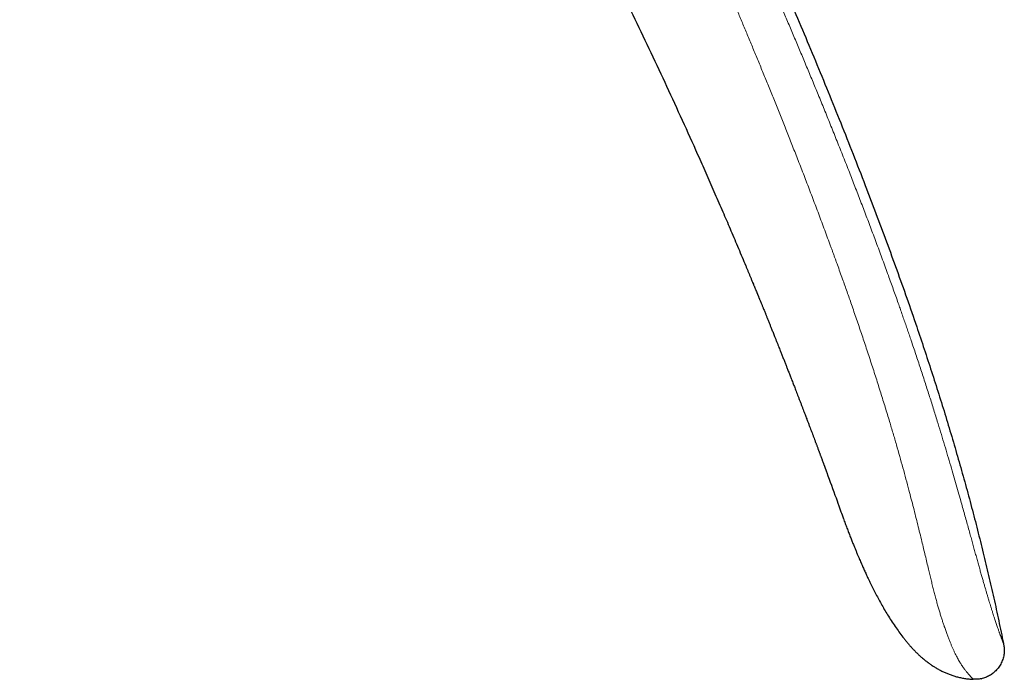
# Model space of a CAD drawing. Header units: millimetres. Extents: x 8 to 974, y 12 to 621.
# Tile 54 of 56: x 824 to 874, y 522 to 555. Entities that reach past the tile are written whole.
import ezdxf

# ---------------------------------------------------------------- set-up
doc = ezdxf.new("R2010")
doc.units = ezdxf.units.MM

msp = doc.modelspace()

# ---------------------------------------------------------------- linework, layer by layer
at = {"color": 7, "linetype": 'Continuous', "lineweight": 30}
for p, q in [((860.912, 541.987), (860.946, 541.905)), ((872.378, 522.109), (872.411, 522.115))]:
    msp.add_line(p, q, dxfattribs=at)
at = {"color": 7, "linetype": 'Continuous', "lineweight": 30, "flags": 128}
msp.add_lwpolyline([(864.616, 532.495), (864.632, 532.451), (864.692, 532.286), (864.751, 532.126), (864.807, 531.971), (864.862, 531.82), (864.926, 531.646), (864.986, 531.48), (865.042, 531.324), (865.096, 531.176), (865.145, 531.038), (865.192, 530.908), (865.235, 530.789), (865.274, 530.679), (865.31, 530.578), (865.343, 530.487), (865.372, 530.406), (865.397, 530.335), (865.419, 530.274), (865.437, 530.225), (865.45, 530.186), (865.458, 530.164), (865.464, 530.149), (865.466, 530.142), (865.466, 530.142), (865.466, 530.141), (865.466, 530.141), (865.467, 530.14), (865.467, 530.14), (865.467, 530.14), (865.467, 530.139), (865.468, 530.137), (865.468, 530.136), (865.468, 530.136), (865.468, 530.135), (865.468, 530.136), (865.468, 530.136), (865.468, 530.137), (865.468, 530.137), (865.468, 530.137), (865.468, 530.137), (865.468, 530.137)], dxfattribs=at)
at = {"color": 7, "linetype": 'Continuous', "lineweight": 30}
for points, knots in [([(824.13, 620.491), (824.474, 620.068), (825.161, 619.222), (826.181, 617.947), (827.191, 616.668), (828.192, 615.384), (829.183, 614.097), (830.223, 612.728), (831.309, 611.277), (832.44, 609.743), (833.559, 608.203), (834.671, 606.646), (835.779, 605.073), (836.88, 603.483), (837.968, 601.887), (839.042, 600.285), (840.104, 598.676), (841.153, 597.062), (842.188, 595.441), (843.211, 593.814), (844.221, 592.181), (845.218, 590.542), (846.203, 588.897), (847.176, 587.246), (848.135, 585.588), (849.057, 583.971), (849.941, 582.395), (850.788, 580.859), (851.626, 579.319), (852.453, 577.773), (853.27, 576.222), (854.102, 574.621), (854.946, 572.968), (855.802, 571.262), (856.646, 569.551), (857.479, 567.833), (858.295, 566.12), (859.096, 564.411), (859.881, 562.707), (860.655, 560.997), (861.391, 559.342), (862.09, 557.744), (862.755, 556.202), (863.411, 554.656), (864.059, 553.105), (864.7, 551.55), (865.331, 549.99), (865.952, 548.426), (866.542, 546.911), (867.101, 545.446), (867.629, 544.032), (868.146, 542.614), (868.652, 541.192), (869.11, 539.868), (869.522, 538.642), (869.891, 537.516), (870.252, 536.388), (870.602, 535.257), (870.943, 534.123), (871.273, 532.987), (871.593, 531.847), (871.901, 530.706), (872.199, 529.561), (872.483, 528.421), (872.755, 527.285), (873.014, 526.153), (873.262, 525.018), (873.419, 524.26), (873.497, 523.881)], [0, 0, 0, 0, 0.0149538, 0.0298821, 0.0447859, 0.0596659, 0.074523, 0.0893581, 0.1068151, 0.124244, 0.1416461, 0.1590228, 0.1767293, 0.1944121, 0.2120726, 0.2297122, 0.2473323, 0.2649341, 0.2825191, 0.3000887, 0.317644, 0.3351865, 0.3527175, 0.3702381, 0.3877498, 0.4052537, 0.4212932, 0.4373282, 0.4533596, 0.4693884, 0.4854154, 0.5014416, 0.5188867, 0.536333, 0.5537815, 0.5712333, 0.5886895, 0.6058393, 0.6229953, 0.6401585, 0.6573298, 0.6726694, 0.6880176, 0.7033754, 0.7187436, 0.7341217, 0.7495082, 0.7649013, 0.7802997, 0.7940999, 0.8079014, 0.8217027, 0.8355023, 0.8492988, 0.8601361, 0.8709705, 0.8818016, 0.8926293, 0.9034534, 0.9142739, 0.9250908, 0.9359047, 0.9467162, 0.9575264, 0.9681431, 0.9787604, 0.989379, 1, 1, 1, 1]), ([(847.886, 568.853), (847.913, 568.805), (847.97, 568.704), (848.057, 568.547), (848.15, 568.38), (848.25, 568.202), (848.354, 568.015), (848.463, 567.818), (848.577, 567.612), (848.697, 567.395), (848.822, 567.167), (848.955, 566.926), (849.093, 566.673), (849.238, 566.409), (849.387, 566.134), (849.543, 565.849), (849.703, 565.552), (849.866, 565.251), (850.03, 564.946), (850.195, 564.638), (850.365, 564.319), (850.54, 563.992), (850.718, 563.656), (850.9, 563.313), (851.084, 562.962), (851.273, 562.602), (851.479, 562.208), (851.703, 561.779), (851.944, 561.313), (852.191, 560.834), (852.444, 560.341), (852.702, 559.834), (852.887, 559.468), (852.998, 559.248), (853.033, 559.178), (853.069, 559.108), (853.104, 559.038), (853.14, 558.968), (853.173, 558.901), (853.203, 558.842), (853.269, 558.711), (853.411, 558.428), (853.698, 557.852), (854.208, 556.822), (854.901, 555.403), (855.704, 553.727), (856.499, 552.037), (857.281, 550.342), (857.863, 549.053), (858.255, 548.176), (858.46, 547.713), (858.665, 547.249), (858.869, 546.785), (859.07, 546.324), (859.268, 545.87), (859.458, 545.431), (859.643, 545.001), (859.825, 544.574), (860.011, 544.137), (860.198, 543.695), (860.383, 543.257), (860.523, 542.922), (860.62, 542.689), (860.676, 542.554), (860.732, 542.42), (860.788, 542.285), (860.847, 542.145), (860.891, 542.037), (860.918, 541.974), (860.923, 541.961)], [0, 0, 0, 0, 0.005595, 0.011595, 0.018002, 0.024815, 0.032034, 0.03952, 0.047398, 0.055667, 0.064328, 0.07357, 0.08322, 0.093277, 0.103743, 0.114616, 0.125898, 0.137587, 0.148932, 0.160636, 0.1727, 0.185124, 0.197906, 0.210811, 0.224062, 0.23766, 0.251605, 0.268658, 0.286203, 0.304239, 0.322766, 0.341785, 0.361296, 0.363902, 0.366517, 0.369141, 0.371773, 0.374413, 0.377062, 0.379264, 0.380983, 0.391791, 0.41109, 0.445553, 0.507094, 0.569534, 0.631974, 0.694414, 0.756854, 0.773807, 0.790761, 0.807714, 0.824668, 0.841621, 0.858153, 0.874378, 0.889593, 0.905135, 0.921005, 0.937202, 0.953232, 0.968772, 0.973645, 0.978519, 0.983392, 0.988266, 0.993139, 0.998657, 1, 1, 1, 1]), ([(860.923, 541.961), (860.93, 541.943), (860.948, 541.901), (860.973, 541.84), (860.996, 541.783), (861.017, 541.733), (861.036, 541.687), (861.063, 541.621), (861.098, 541.536), (861.133, 541.452), (861.158, 541.39), (861.174, 541.35), (861.19, 541.312), (861.205, 541.275), (861.22, 541.239), (861.235, 541.201), (861.253, 541.159), (861.275, 541.104), (861.304, 541.035), (861.335, 540.957), (861.366, 540.881), (861.395, 540.811), (861.421, 540.746), (861.45, 540.676), (861.481, 540.599), (861.515, 540.515), (861.545, 540.442), (861.571, 540.378), (861.593, 540.323), (861.617, 540.265), (861.642, 540.201), (861.671, 540.13), (861.703, 540.05), (861.736, 539.968), (861.769, 539.889), (861.798, 539.815), (861.83, 539.737), (861.863, 539.653), (861.899, 539.563), (861.936, 539.473), (861.973, 539.379), (862.008, 539.293), (862.039, 539.214), (862.068, 539.142), (862.098, 539.067), (862.128, 538.992), (862.155, 538.923), (862.19, 538.836), (862.231, 538.731), (862.275, 538.621), (862.312, 538.527), (862.345, 538.444), (862.38, 538.356), (862.416, 538.266), (862.451, 538.176), (862.487, 538.085), (862.523, 537.994), (862.557, 537.908), (862.587, 537.83), (862.617, 537.754), (862.649, 537.673), (862.683, 537.585), (862.72, 537.491), (862.757, 537.396), (862.793, 537.303), (862.828, 537.215), (862.865, 537.119), (862.905, 537.015), (862.947, 536.908), (862.986, 536.808), (863.025, 536.706), (863.069, 536.593), (863.117, 536.469), (863.168, 536.336), (863.223, 536.194), (863.28, 536.045), (863.337, 535.896), (863.392, 535.753), (863.444, 535.617), (863.493, 535.489), (863.539, 535.37), (863.581, 535.258), (863.619, 535.159), (863.652, 535.073), (863.681, 534.996), (863.71, 534.921), (863.739, 534.843), (863.776, 534.746), (863.819, 534.632), (863.868, 534.503), (863.917, 534.372), (863.966, 534.241), (864.008, 534.129), (864.042, 534.039), (864.068, 533.97), (864.092, 533.907), (864.114, 533.847), (864.137, 533.787), (864.163, 533.717), (864.187, 533.651), (864.212, 533.585), (864.233, 533.528), (864.254, 533.472), (864.275, 533.416), (864.296, 533.36), (864.317, 533.304), (864.335, 533.254), (864.352, 533.209), (864.368, 533.166), (864.384, 533.122), (864.399, 533.08), (864.415, 533.039), (864.431, 532.996), (864.446, 532.954), (864.46, 532.915), (864.474, 532.878), (864.488, 532.841), (864.5, 532.808), (864.51, 532.782), (864.519, 532.757), (864.529, 532.73), (864.539, 532.703), (864.548, 532.679), (864.554, 532.66), (864.561, 532.643), (864.568, 532.624), (864.577, 532.6), (864.588, 532.568), (864.601, 532.532), (864.611, 532.507), (864.615, 532.495)], [0, 0, 0, 0, 0.0058841, 0.0131477, 0.0191155, 0.023969, 0.0287011, 0.0334626, 0.0446859, 0.0554838, 0.059983, 0.0641699, 0.0680743, 0.0719074, 0.07571, 0.0794837, 0.0837319, 0.0888549, 0.0969929, 0.1053552, 0.1133361, 0.1206985, 0.1274208, 0.1336583, 0.1428211, 0.1514846, 0.1600951, 0.1657007, 0.1714679, 0.1774041, 0.1839197, 0.1914036, 0.1997369, 0.2088576, 0.2170421, 0.2246886, 0.2318871, 0.2415665, 0.2508314, 0.260147, 0.2698683, 0.2802619, 0.2870989, 0.294509, 0.3026161, 0.3106945, 0.3178714, 0.3241755, 0.3378382, 0.3507463, 0.3585213, 0.367125, 0.3767684, 0.3862043, 0.3952241, 0.404808, 0.4145653, 0.4235926, 0.4316425, 0.4389483, 0.4473233, 0.4568411, 0.4664029, 0.4764997, 0.4865268, 0.4955429, 0.5037878, 0.5165149, 0.5278352, 0.5372548, 0.5477176, 0.5594933, 0.5725956, 0.5861627, 0.600905, 0.6167789, 0.6324698, 0.6473376, 0.6613815, 0.6746018, 0.6869996, 0.698577, 0.7094139, 0.7176009, 0.725517, 0.7331633, 0.7409989, 0.749725, 0.7632977, 0.7765448, 0.7898204, 0.8044722, 0.8174628, 0.8250672, 0.8330584, 0.8394118, 0.8451431, 0.8520592, 0.8587258, 0.8676178, 0.8736242, 0.8801562, 0.8863574, 0.8922689, 0.8985457, 0.9050805, 0.9108956, 0.9152818, 0.9203748, 0.9255565, 0.9301775, 0.9347165, 0.9398138, 0.9450292, 0.9493556, 0.9534198, 0.9584325, 0.9621299, 0.9650674, 0.9677664, 0.9712699, 0.9746246, 0.9775696, 0.9797717, 0.9815248, 0.9837968, 0.9866518, 0.9904419, 0.995234, 1, 1, 1, 1]), ([(864.601, 532.532), (864.601, 532.532), (864.607, 532.517), (864.613, 532.502), (864.618, 532.486)], [0, 0, 0, 0, 0.000434, 1, 1, 1, 1]), ([(865.466, 530.143), (865.496, 530.061), (865.555, 529.901), (865.643, 529.668), (865.727, 529.446), (865.809, 529.234), (865.888, 529.034), (865.963, 528.848), (866.033, 528.676), (866.098, 528.517), (866.16, 528.368), (866.219, 528.229), (866.275, 528.099), (866.327, 527.978), (866.375, 527.867), (866.422, 527.762), (866.467, 527.66), (866.529, 527.523), (866.609, 527.348), (866.714, 527.124), (866.83, 526.881), (866.96, 526.62), (867.097, 526.352), (867.243, 526.078), (867.397, 525.799), (867.558, 525.52), (867.73, 525.235), (867.912, 524.949), (868.105, 524.663), (868.303, 524.388), (868.473, 524.164), (868.614, 523.989), (868.723, 523.859), (868.834, 523.733), (868.946, 523.61), (869.06, 523.49), (869.18, 523.372), (869.306, 523.253), (869.443, 523.133), (869.592, 523.01), (869.743, 522.896), (869.893, 522.792), (870.04, 522.697), (870.197, 522.604), (870.359, 522.517), (870.524, 522.437), (870.692, 522.364), (870.868, 522.297), (871.052, 522.236), (871.244, 522.184), (871.444, 522.14), (871.652, 522.108), (871.83, 522.089), (871.939, 522.086), (871.977, 522.085)], [0, 0, 0, 0, 0.023861, 0.04668, 0.068457, 0.089193, 0.108888, 0.127543, 0.144178, 0.159888, 0.174674, 0.188534, 0.20147, 0.21348, 0.224565, 0.234787, 0.244947, 0.255281, 0.276089, 0.297568, 0.323312, 0.349954, 0.377491, 0.405921, 0.435245, 0.465056, 0.494416, 0.526547, 0.558099, 0.589093, 0.619536, 0.635248, 0.650787, 0.666149, 0.681331, 0.696332, 0.711686, 0.727356, 0.744022, 0.761691, 0.780377, 0.795788, 0.811843, 0.828532, 0.845845, 0.862115, 0.878883, 0.896139, 0.91388, 0.932101, 0.950805, 0.970002, 0.989709, 1, 1, 1, 1]), ([(873.497, 523.881), (873.503, 523.849), (873.516, 523.785), (873.531, 523.687), (873.54, 523.585), (873.54, 523.477), (873.531, 523.364), (873.511, 523.249), (873.481, 523.132), (873.441, 523.015), (873.392, 522.902), (873.334, 522.793), (873.268, 522.691), (873.194, 522.597), (873.115, 522.51), (873.029, 522.43), (872.939, 522.358), (872.845, 522.293), (872.748, 522.237), (872.647, 522.188), (872.543, 522.149), (872.436, 522.118), (872.326, 522.097), (872.214, 522.084), (872.097, 522.08), (872.018, 522.081), (871.978, 522.082)], [0, 0, 0, 0, 0.035118, 0.071103, 0.108585, 0.147906, 0.189133, 0.232078, 0.276351, 0.321427, 0.366741, 0.411782, 0.456183, 0.499801, 0.542759, 0.585241, 0.627315, 0.668975, 0.710201, 0.751008, 0.791494, 0.831862, 0.872434, 0.913638, 0.955977, 1, 1, 1, 1])]:
    msp.add_open_spline(points, degree=3, knots=knots, dxfattribs=at)
at = {"color": 8, "linetype": 'Continuous', "lineweight": 0}
for points, knots in [([(873.497, 523.881), (873.497, 523.881), (873.497, 523.881), (873.497, 523.881), (873.497, 523.881), (873.497, 523.881), (873.497, 523.881), (873.497, 523.881), (873.497, 523.881), (873.496, 523.882), (873.496, 523.883), (873.496, 523.884), (873.495, 523.886), (873.494, 523.889), (873.493, 523.892), (873.491, 523.897), (873.488, 523.903), (873.485, 523.911), (873.481, 523.921), (873.477, 523.933), (873.471, 523.948), (873.465, 523.965), (873.457, 523.985), (873.448, 524.009), (873.438, 524.037), (873.425, 524.069), (873.411, 524.106), (873.397, 524.145), (873.382, 524.185), (873.366, 524.225), (873.349, 524.27), (873.331, 524.321), (873.31, 524.375), (873.289, 524.434), (873.267, 524.496), (873.242, 524.566), (873.215, 524.642), (873.185, 524.727), (873.153, 524.821), (873.119, 524.922), (873.084, 525.029), (873.046, 525.143), (873.006, 525.267), (872.963, 525.403), (872.916, 525.55), (872.87, 525.698), (872.826, 525.843), (872.783, 525.983), (872.738, 526.131), (872.691, 526.287), (872.643, 526.451), (872.592, 526.622), (872.54, 526.801), (872.485, 526.988), (872.428, 527.187), (872.368, 527.396), (872.305, 527.619), (872.24, 527.852), (872.172, 528.095), (872.103, 528.344), (872.032, 528.598), (871.961, 528.857), (871.887, 529.122), (871.809, 529.406), (871.725, 529.708), (871.636, 530.031), (871.544, 530.36), (871.45, 530.695), (871.344, 531.071), (871.226, 531.489), (871.094, 531.949), (870.956, 532.427), (870.811, 532.924), (870.659, 533.439), (870.503, 533.963), (870.342, 534.495), (870.166, 535.068), (869.975, 535.684), (869.766, 536.343), (869.551, 537.012), (869.329, 537.692), (869.1, 538.381), (868.914, 538.932), (868.774, 539.342), (868.683, 539.61), (868.59, 539.879), (868.496, 540.149), (868.402, 540.42), (868.309, 540.686), (868.165, 541.094), (867.971, 541.641), (867.71, 542.366), (867.436, 543.117), (867.149, 543.893), (866.863, 544.657), (866.578, 545.41), (866.294, 546.151), (866.012, 546.88), (865.721, 547.626), (865.421, 548.386), (865.112, 549.161), (864.806, 549.922), (864.503, 550.669), (864.205, 551.398), (863.912, 552.11), (863.623, 552.804), (863.338, 553.485), (863.055, 554.158), (862.774, 554.822), (862.494, 555.477), (862.218, 556.12), (861.947, 556.749), (861.679, 557.364), (861.415, 557.967), (861.156, 558.557), (860.901, 559.134), (860.65, 559.697), (860.404, 560.248), (860.162, 560.786), (859.924, 561.311), (859.692, 561.823), (859.47, 562.309), (859.258, 562.769), (859.057, 563.205), (858.861, 563.63), (858.668, 564.044), (858.479, 564.448), (858.293, 564.846), (858.108, 565.238), (857.925, 565.624), (857.748, 565.999), (857.575, 566.363), (857.406, 566.715), (857.243, 567.055), (857.08, 567.395), (856.916, 567.733), (856.754, 568.068), (856.598, 568.39), (856.448, 568.698), (856.304, 568.992), (856.166, 569.273), (856.035, 569.54), (855.91, 569.793), (855.791, 570.033), (855.68, 570.258), (855.575, 570.468), (855.478, 570.665), (855.386, 570.848), (855.302, 571.017), (855.224, 571.172), (855.153, 571.314), (855.088, 571.444), (855.029, 571.561), (854.977, 571.665), (854.931, 571.757), (854.902, 571.814), (854.889, 571.841)], [0, 0, 0, 0, 0.000164, 0.000398, 0.000701, 0.001073, 0.001676, 0.002403, 0.003253, 0.004436, 0.005795, 0.007333, 0.009047, 0.010939, 0.013269, 0.015822, 0.018597, 0.021595, 0.024815, 0.028194, 0.031786, 0.035593, 0.039612, 0.043922, 0.048452, 0.0532, 0.058164, 0.063343, 0.067563, 0.071915, 0.076403, 0.081027, 0.085791, 0.090246, 0.094823, 0.099525, 0.104351, 0.109296, 0.114355, 0.119523, 0.124354, 0.12927, 0.134277, 0.13938, 0.144586, 0.149905, 0.154041, 0.158233, 0.162478, 0.166768, 0.171101, 0.175401, 0.179744, 0.184135, 0.18858, 0.193172, 0.197849, 0.202618, 0.207445, 0.21231, 0.217126, 0.221985, 0.226891, 0.231853, 0.237583, 0.243393, 0.249283, 0.255253, 0.261295, 0.269307, 0.277416, 0.285625, 0.294541, 0.303589, 0.312775, 0.322098, 0.331557, 0.342967, 0.354565, 0.366353, 0.378333, 0.390503, 0.402865, 0.407577, 0.412316, 0.417083, 0.421876, 0.426697, 0.431494, 0.436039, 0.448444, 0.460709, 0.474758, 0.488618, 0.502289, 0.515771, 0.529063, 0.542165, 0.555077, 0.569283, 0.583254, 0.596992, 0.610497, 0.62377, 0.636582, 0.64917, 0.661537, 0.673683, 0.685848, 0.697783, 0.709489, 0.720966, 0.732214, 0.743233, 0.754024, 0.764587, 0.774922, 0.785029, 0.794907, 0.804558, 0.81398, 0.823174, 0.831401, 0.839437, 0.847282, 0.854934, 0.862395, 0.869664, 0.87703, 0.884188, 0.891138, 0.897881, 0.904416, 0.910743, 0.916862, 0.923354, 0.929594, 0.935584, 0.941321, 0.946808, 0.952044, 0.957028, 0.961761, 0.966242, 0.970473, 0.974383, 0.978051, 0.981477, 0.98466, 0.987555, 0.990216, 0.992642, 0.994834, 0.99679, 0.998513, 1, 1, 1, 1]), ([(853.155, 570.875), (853.168, 570.849), (853.196, 570.793), (853.239, 570.704), (853.289, 570.605), (853.343, 570.495), (853.402, 570.374), (853.467, 570.242), (853.537, 570.1), (853.612, 569.947), (853.692, 569.784), (853.777, 569.61), (853.867, 569.425), (853.963, 569.229), (854.063, 569.023), (854.168, 568.806), (854.278, 568.578), (854.394, 568.339), (854.514, 568.089), (854.64, 567.828), (854.77, 567.555), (854.905, 567.272), (855.044, 566.98), (855.187, 566.679), (855.333, 566.369), (855.484, 566.049), (855.641, 565.715), (855.803, 565.369), (855.971, 565.009), (856.144, 564.638), (856.321, 564.256), (856.502, 563.862), (856.688, 563.458), (856.885, 563.025), (857.096, 562.563), (857.318, 562.071), (857.546, 561.566), (857.779, 561.045), (858.016, 560.515), (858.256, 559.973), (858.499, 559.421), (858.747, 558.855), (858.991, 558.296), (859.229, 557.747), (859.462, 557.206), (859.698, 556.655), (859.938, 556.092), (860.181, 555.518), (860.427, 554.934), (860.677, 554.338), (860.93, 553.73), (861.186, 553.112), (861.445, 552.482), (861.707, 551.841), (861.971, 551.189), (862.239, 550.525), (862.509, 549.85), (862.782, 549.163), (863.061, 548.454), (863.347, 547.72), (863.64, 546.963), (863.934, 546.193), (864.23, 545.41), (864.528, 544.613), (864.745, 544.025), (864.882, 543.651), (864.939, 543.495), (864.995, 543.34), (865.052, 543.185), (865.108, 543.03), (865.232, 542.687), (865.413, 542.183), (865.648, 541.521), (865.882, 540.852), (866.124, 540.152), (866.372, 539.422), (866.619, 538.685), (866.863, 537.941), (867.105, 537.191), (867.338, 536.454), (867.564, 535.728), (867.77, 535.051), (867.958, 534.423), (868.128, 533.84), (868.292, 533.263), (868.452, 532.691), (868.606, 532.125), (868.745, 531.602), (868.869, 531.125), (868.981, 530.691), (869.09, 530.261), (869.197, 529.835), (869.301, 529.414), (869.398, 529.015), (869.489, 528.64), (869.573, 528.288), (869.656, 527.941), (869.731, 527.624), (869.801, 527.335), (869.864, 527.074), (869.927, 526.818), (869.99, 526.565), (870.053, 526.32), (870.115, 526.083), (870.177, 525.858), (870.239, 525.644), (870.299, 525.442), (870.358, 525.249), (870.416, 525.067), (870.473, 524.893), (870.535, 524.711), (870.6, 524.523), (870.669, 524.333), (870.737, 524.155), (870.802, 523.989), (870.865, 523.835), (870.925, 523.692), (870.986, 523.555), (871.047, 523.425), (871.107, 523.301), (871.166, 523.189), (871.222, 523.085), (871.276, 522.991), (871.327, 522.905), (871.376, 522.826), (871.427, 522.749), (871.478, 522.674), (871.53, 522.603), (871.578, 522.54), (871.623, 522.484), (871.665, 522.432), (871.706, 522.384), (871.743, 522.34), (871.777, 522.301), (871.807, 522.267), (871.834, 522.237), (871.858, 522.211), (871.878, 522.188), (871.896, 522.169), (871.912, 522.152), (871.925, 522.138), (871.937, 522.126), (871.946, 522.116), (871.954, 522.108), (871.96, 522.101), (871.965, 522.096), (871.969, 522.092), (871.972, 522.089), (871.974, 522.087), (871.976, 522.085), (871.977, 522.084), (871.978, 522.083), (871.978, 522.083), (871.978, 522.082), (871.978, 522.082), (871.978, 522.082), (871.978, 522.082)], [0, 0, 0, 0, 0.001432, 0.003059, 0.00488, 0.006896, 0.009106, 0.011511, 0.01411, 0.016904, 0.019892, 0.023075, 0.026452, 0.030023, 0.033789, 0.037749, 0.041904, 0.046253, 0.050813, 0.055568, 0.06052, 0.065667, 0.07101, 0.076448, 0.082075, 0.087891, 0.093895, 0.100217, 0.106736, 0.113451, 0.120363, 0.127471, 0.134776, 0.142278, 0.150895, 0.159757, 0.168865, 0.178219, 0.187819, 0.197487, 0.207392, 0.217535, 0.227915, 0.237383, 0.247041, 0.256889, 0.266926, 0.277152, 0.287569, 0.298175, 0.308971, 0.319957, 0.331133, 0.342499, 0.354056, 0.365802, 0.37774, 0.389867, 0.402185, 0.415295, 0.428616, 0.44215, 0.455898, 0.469859, 0.484033, 0.486764, 0.489487, 0.492203, 0.49491, 0.49761, 0.500302, 0.512889, 0.523981, 0.534933, 0.547794, 0.560461, 0.572939, 0.586098, 0.599037, 0.611755, 0.624248, 0.636533, 0.646628, 0.656607, 0.666483, 0.676266, 0.685967, 0.695593, 0.703104, 0.710568, 0.717987, 0.725363, 0.732701, 0.740006, 0.74632, 0.752613, 0.758892, 0.765167, 0.770105, 0.775058, 0.780036, 0.785032, 0.790081, 0.795047, 0.799918, 0.804692, 0.809385, 0.813928, 0.818415, 0.822845, 0.827219, 0.832816, 0.838314, 0.843707, 0.848988, 0.85416, 0.859227, 0.864194, 0.869536, 0.874766, 0.879884, 0.884883, 0.889758, 0.894506, 0.899122, 0.903603, 0.909049, 0.914299, 0.919364, 0.924255, 0.928978, 0.934061, 0.938951, 0.943652, 0.948165, 0.952489, 0.956626, 0.960575, 0.964336, 0.967973, 0.971416, 0.974665, 0.977719, 0.980579, 0.983198, 0.985629, 0.987873, 0.989928, 0.992036, 0.993901, 0.995524, 0.996904, 0.998041, 0.998936, 0.999589, 1, 1, 1, 1])]:
    msp.add_open_spline(points, degree=3, knots=knots, dxfattribs=at)

doc.saveas('drawing.dxf')
